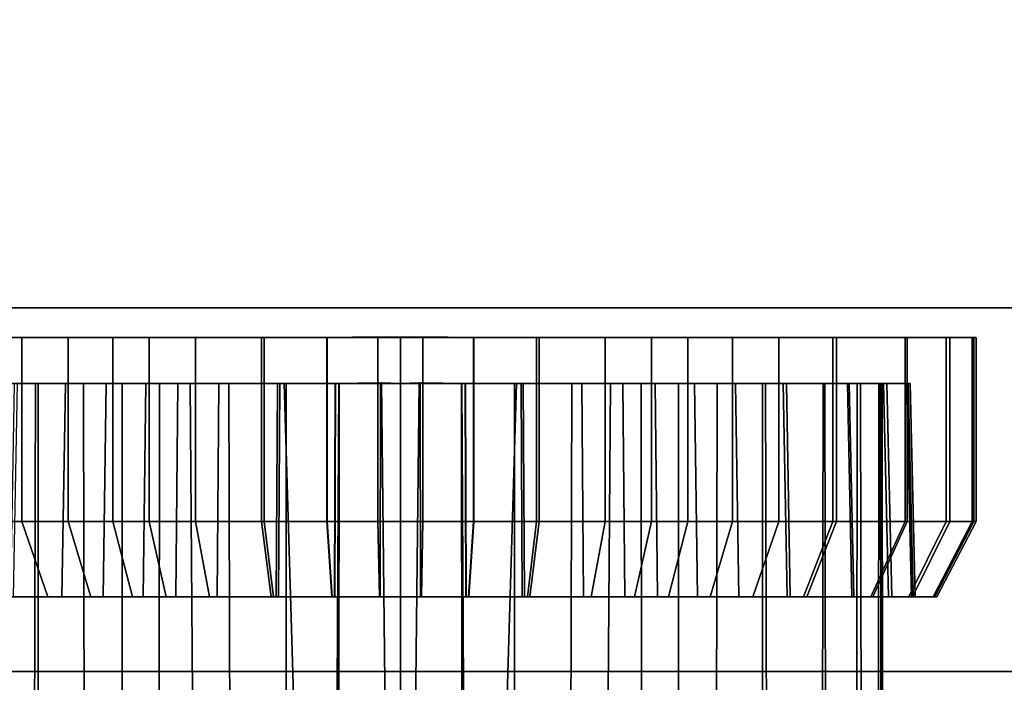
# Model space of a CAD drawing. Extents: x -17.9 to 18, y -14.2 to 13.3.
# Tile 4 of 61: x -13.6 to -11.5, y -13.3 to -11.9. Entities that reach past the tile are written whole.
import ezdxf

# ---------------------------------------------------------------- set-up
doc = ezdxf.new("R2010")
doc.units = 0
doc.layers.add('HDI8056C_KNOBS_-_1', color=252, linetype='CONTINUOUS')
doc.layers.add('RGM8058UC_-_BODY', color=252, linetype='CONTINUOUS')

msp = doc.modelspace()

# ---------------------------------------------------------------- linework, layer by layer
at = {"layer": 'HDI8056C_KNOBS_-_1'}
for points in [[(-13.9999, -12.6133, 3.171), (-14.0083, -12.6132, 2.9829), (-12.8012, -12.613, 2.9555)], [(-14.0083, -12.6132, 2.9829), (-14.0034, -12.6132, 2.8097), (-12.8012, -12.613, 2.9555)], [(-14.0034, -12.6132, 2.8097), (-13.9532, -12.6133, 2.5989), (-12.8012, -12.613, 2.9555)], [(-13.9453, -12.6133, 3.3611), (-13.9999, -12.6133, 3.171), (-12.8012, -12.613, 2.9555)], [(-13.9532, -12.6133, 2.5989), (-13.864, -12.6133, 2.3746), (-12.8012, -12.613, 2.9555)], [(-13.8597, -12.6133, 3.556), (-13.9453, -12.6133, 3.3611), (-12.8012, -12.613, 2.9555)], [(-13.864, -12.6133, 2.3746), (-13.708, -12.6132, 2.1496), (-12.8012, -12.613, 2.9555)], [(-13.7153, -12.6133, 3.7519), (-13.8597, -12.6133, 3.556), (-12.8012, -12.613, 2.9555)], [(-13.5945, -12.6133, 3.8665), (-13.7153, -12.6133, 3.7519), (-12.8012, -12.613, 2.9555)], [(-13.7153, -12.9995, 3.7519), (-13.7153, -12.6133, 3.7519), (-13.5945, -12.6133, 3.8665), (-13.5945, -12.9996, 3.8665)], [(-13.708, -12.6132, 2.1496), (-13.4978, -12.6132, 1.9664), (-12.8012, -12.613, 2.9555)], [(-13.4978, -12.9994, 1.9664), (-13.4978, -12.6132, 1.9664), (-13.708, -12.6132, 2.1496), (-13.708, -12.9995, 2.1496)], [(-13.4041, -12.6133, 4.0004), (-13.5945, -12.6133, 3.8665), (-12.8012, -12.613, 2.9555)], [(-13.5945, -12.9996, 3.8665), (-13.5945, -12.6133, 3.8665), (-13.4041, -12.6133, 4.0004), (-13.4041, -12.9996, 4.0004)], [(-13.4978, -12.6132, 1.9664), (-13.3278, -12.6132, 1.8619), (-12.8012, -12.613, 2.9555)], [(-13.3278, -12.9994, 1.8619), (-13.3278, -12.6132, 1.8619), (-13.4978, -12.6132, 1.9664), (-13.4978, -12.9994, 1.9664)], [(-13.2307, -12.6133, 4.0866), (-13.4041, -12.6133, 4.0004), (-12.8012, -12.613, 2.9555)], [(-13.4041, -12.9996, 4.0004), (-13.4041, -12.6133, 4.0004), (-13.2307, -12.6133, 4.0866), (-13.2307, -12.9996, 4.0866)], [(-13.3278, -12.6132, 1.8619), (-13.0921, -12.6132, 1.7857), (-12.8012, -12.613, 2.9555)], [(-13.0921, -12.9994, 1.7857), (-13.0921, -12.6132, 1.7857), (-13.3278, -12.6132, 1.8619), (-13.3278, -12.9994, 1.8619)], [(-13.0869, -12.6133, 4.1321), (-13.2307, -12.6133, 4.0866), (-12.8012, -12.613, 2.9555)], [(-13.2307, -12.9996, 4.0866), (-13.2307, -12.6133, 4.0866), (-13.0869, -12.6133, 4.1321), (-13.0869, -12.9996, 4.1321)], [(-13.0921, -12.6132, 1.7857), (-12.9552, -12.6132, 1.7514), (-12.8012, -12.613, 2.9555)], [(-12.9552, -12.9994, 1.7514), (-12.9552, -12.6132, 1.7514), (-13.0921, -12.6132, 1.7857), (-13.0921, -12.9994, 1.7857)], [(-12.9546, -12.6133, 4.1553), (-13.0869, -12.6133, 4.1321), (-12.8012, -12.613, 2.9555)], [(-13.0869, -12.9996, 4.1321), (-13.0869, -12.6133, 4.1321), (-12.9546, -12.6133, 4.1553), (-12.9546, -12.9996, 4.1553)], [(-12.9552, -12.6132, 1.7514), (-12.8012, -12.6132, 1.741), (-12.8012, -12.613, 2.9555)], [(-12.8012, -12.9994, 1.741), (-12.8012, -12.6132, 1.741), (-12.9552, -12.6132, 1.7514), (-12.9552, -12.9994, 1.7514)], [(-12.9546, -12.9996, 4.1553), (-12.9546, -12.6133, 4.1553), (-12.8484, -12.6123, 4.1679), (-12.8484, -12.9985, 4.1679)], [(-12.8484, -12.6123, 4.1679), (-12.9546, -12.6133, 4.1553), (-12.8012, -12.613, 2.9555)], [(-12.8484, -12.9985, 4.1679), (-12.8484, -12.6123, 4.1679), (-12.8012, -12.6133, 4.1698), (-12.8012, -12.9996, 4.1698)], [(-12.8012, -12.6133, 4.1698), (-12.8484, -12.6123, 4.1679), (-12.8012, -12.613, 2.9555)], [(-12.8012, -12.9996, 4.1698), (-12.8012, -12.6133, 4.1698), (-12.7539, -12.6123, 4.1679), (-12.7539, -12.9985, 4.1679)], [(-12.6477, -12.6133, 4.1553), (-12.7539, -12.6123, 4.1679), (-12.8012, -12.613, 2.9555)], [(-12.7539, -12.6123, 4.1679), (-12.8012, -12.6133, 4.1698), (-12.8012, -12.613, 2.9555)], [(-12.8012, -12.6132, 1.741), (-12.6471, -12.6132, 1.7514), (-12.8012, -12.613, 2.9555)], [(-12.6471, -12.6132, 1.7514), (-12.5102, -12.6132, 1.7857), (-12.8012, -12.613, 2.9555)], [(-12.5102, -12.6132, 1.7857), (-12.2745, -12.6132, 1.8619), (-12.8012, -12.613, 2.9555)], [(-12.2745, -12.6132, 1.8619), (-12.1045, -12.6132, 1.9664), (-12.8012, -12.613, 2.9555)], [(-12.1045, -12.6132, 1.9664), (-11.8943, -12.6132, 2.1496), (-12.8012, -12.613, 2.9555)], [(-11.8943, -12.6132, 2.1496), (-11.7383, -12.6133, 2.3746), (-12.8012, -12.613, 2.9555)], [(-11.7383, -12.6133, 2.3746), (-11.6491, -12.6133, 2.5989), (-12.8012, -12.613, 2.9555)], [(-11.6491, -12.6133, 2.5989), (-11.5989, -12.6132, 2.8097), (-12.8012, -12.613, 2.9555)], [(-11.5989, -12.6132, 2.8097), (-11.594, -12.6132, 2.9829), (-12.8012, -12.613, 2.9555)], [(-11.594, -12.6132, 2.9829), (-11.6024, -12.6133, 3.171), (-12.8012, -12.613, 2.9555)], [(-11.6024, -12.6133, 3.171), (-11.657, -12.6133, 3.3611), (-12.8012, -12.613, 2.9555)], [(-11.657, -12.6133, 3.3611), (-11.7426, -12.6133, 3.556), (-12.8012, -12.613, 2.9555)], [(-11.7426, -12.6133, 3.556), (-11.887, -12.6133, 3.7519), (-12.8012, -12.613, 2.9555)], [(-11.887, -12.6133, 3.7519), (-12.0078, -12.6133, 3.8665), (-12.8012, -12.613, 2.9555)], [(-12.0078, -12.6133, 3.8665), (-12.1982, -12.6133, 4.0004), (-12.8012, -12.613, 2.9555)], [(-12.1982, -12.6133, 4.0004), (-12.3716, -12.6133, 4.0866), (-12.8012, -12.613, 2.9555)], [(-12.3716, -12.6133, 4.0866), (-12.5155, -12.6133, 4.1321), (-12.8012, -12.613, 2.9555)], [(-12.5155, -12.6133, 4.1321), (-12.6477, -12.6133, 4.1553), (-12.8012, -12.613, 2.9555)], [(-12.6471, -12.9994, 1.7514), (-12.6471, -12.6132, 1.7514), (-12.8012, -12.6132, 1.741), (-12.8012, -12.9994, 1.741)], [(-12.7539, -12.9985, 4.1679), (-12.7539, -12.6123, 4.1679), (-12.6477, -12.6133, 4.1553), (-12.6477, -12.9996, 4.1553)], [(-12.6477, -12.9996, 4.1553), (-12.6477, -12.6133, 4.1553), (-12.5155, -12.6133, 4.1321), (-12.5155, -12.9996, 4.1321)], [(-12.5102, -12.9994, 1.7857), (-12.5102, -12.6132, 1.7857), (-12.6471, -12.6132, 1.7514), (-12.6471, -12.9994, 1.7514)], [(-12.5155, -12.9996, 4.1321), (-12.5155, -12.6133, 4.1321), (-12.3716, -12.6133, 4.0866), (-12.3716, -12.9996, 4.0866)], [(-12.2745, -12.9994, 1.8619), (-12.2745, -12.6132, 1.8619), (-12.5102, -12.6132, 1.7857), (-12.5102, -12.9994, 1.7857)], [(-12.3716, -12.9996, 4.0866), (-12.3716, -12.6133, 4.0866), (-12.1982, -12.6133, 4.0004), (-12.1982, -12.9996, 4.0004)], [(-12.1045, -12.9994, 1.9664), (-12.1045, -12.6132, 1.9664), (-12.2745, -12.6132, 1.8619), (-12.2745, -12.9994, 1.8619)], [(-12.1982, -12.9996, 4.0004), (-12.1982, -12.6133, 4.0004), (-12.0078, -12.6133, 3.8665), (-12.0078, -12.9996, 3.8665)], [(-11.8943, -12.9995, 2.1496), (-11.8943, -12.6132, 2.1496), (-12.1045, -12.6132, 1.9664), (-12.1045, -12.9994, 1.9664)], [(-12.0078, -12.9996, 3.8665), (-12.0078, -12.6133, 3.8665), (-11.887, -12.6133, 3.7519), (-11.887, -12.9995, 3.7519)], [(-11.7383, -12.9996, 2.3746), (-11.7383, -12.6133, 2.3746), (-11.8943, -12.6132, 2.1496), (-11.8943, -12.9995, 2.1496)], [(-11.887, -12.9995, 3.7519), (-11.887, -12.6133, 3.7519), (-11.7426, -12.6133, 3.556), (-11.7426, -12.9995, 3.556)], [(-11.7426, -12.9995, 3.556), (-11.7426, -12.6133, 3.556), (-11.657, -12.6133, 3.3611), (-11.657, -12.9995, 3.3611)], [(-11.6491, -12.9995, 2.5989), (-11.6491, -12.6133, 2.5989), (-11.7383, -12.6133, 2.3746), (-11.7383, -12.9996, 2.3746)], [(-11.657, -12.9995, 3.3611), (-11.657, -12.6133, 3.3611), (-11.6024, -12.6133, 3.171), (-11.6024, -12.9995, 3.171)], [(-11.5989, -12.9995, 2.8097), (-11.5989, -12.6132, 2.8097), (-11.6491, -12.6133, 2.5989), (-11.6491, -12.9995, 2.5989)], [(-11.6024, -12.9995, 3.171), (-11.6024, -12.6133, 3.171), (-11.594, -12.6132, 2.9829), (-11.594, -12.9995, 2.9829)], [(-11.594, -12.9995, 2.9829), (-11.594, -12.6132, 2.9829), (-11.5989, -12.6132, 2.8097), (-11.5989, -12.9995, 2.8097)], [(-13.5603, -12.7097, 2.2808), (-13.6041, -12.7097, 2.2419), (-13.7423, -12.7098, 2.4411), (-13.6909, -12.7098, 2.4692)], [(-13.6874, -12.7097, 3.4582), (-13.7385, -12.7097, 3.4872), (-13.6106, -12.7097, 3.6606), (-13.5664, -12.7097, 3.6222)], [(-13.5604, -13.4528, 2.2861), (-13.5603, -12.7097, 2.2808), (-13.6909, -12.7098, 2.4692), (-13.6925, -13.4528, 2.4685)], [(-13.6865, -13.4528, 3.4576), (-13.6874, -12.7097, 3.4582), (-13.5664, -12.7097, 3.6222), (-13.5685, -13.4528, 3.6193)], [(-13.6106, -12.7097, 3.6606), (-13.6187, -13.1576, 3.6677), (-13.5106, -13.1576, 3.7702), (-13.5036, -12.7097, 3.7622)], [(-13.418, -12.7096, 2.0796), (-13.4241, -13.1575, 2.0709), (-13.6121, -13.1575, 2.2348), (-13.6041, -12.7097, 2.2419)], [(-13.5664, -12.7097, 3.6222), (-13.6106, -12.7097, 3.6606), (-13.5036, -12.7097, 3.7622), (-13.4653, -12.7097, 3.7181)], [(-13.3843, -12.7096, 2.1274), (-13.418, -12.7096, 2.0796), (-13.6041, -12.7097, 2.2419), (-13.5603, -12.7097, 2.2808)], [(-13.4653, -12.7097, 3.7181), (-13.4642, -13.4528, 3.7192), (-13.5685, -13.4528, 3.6193), (-13.5664, -12.7097, 3.6222)], [(-13.3843, -13.4528, 2.1285), (-13.3843, -12.7096, 2.1274), (-13.5603, -12.7097, 2.2808), (-13.5604, -13.4528, 2.2861)], [(-13.5036, -12.7097, 3.7622), (-13.5106, -13.1576, 3.7702), (-13.3404, -13.1576, 3.89), (-13.3351, -12.7097, 3.8807)], [(-13.4653, -12.7097, 3.7181), (-13.5036, -12.7097, 3.7622), (-13.3351, -12.7097, 3.8807), (-13.306, -12.7097, 3.8303)], [(-13.306, -12.7097, 3.8303), (-13.3069, -13.4528, 3.8317), (-13.4642, -13.4528, 3.7192), (-13.4653, -12.7097, 3.7181)], [(-13.2675, -12.7096, 1.9871), (-13.2721, -13.1575, 1.9775), (-13.4241, -13.1575, 2.0709), (-13.418, -12.7096, 2.0796)], [(-13.2421, -12.7096, 2.04), (-13.2675, -12.7096, 1.9871), (-13.418, -12.7096, 2.0796), (-13.3843, -12.7096, 2.1274)], [(-13.2362, -13.4528, 2.0392), (-13.2421, -12.7096, 2.04), (-13.3843, -12.7096, 2.1274), (-13.3843, -13.4528, 2.1285)], [(-13.3351, -12.7097, 3.8807), (-13.3404, -13.1576, 3.89), (-13.1853, -13.1576, 3.967), (-13.1815, -12.7097, 3.957)], [(-13.306, -12.7097, 3.8303), (-13.3351, -12.7097, 3.8807), (-13.1815, -12.7097, 3.957), (-13.1608, -12.7097, 3.9024)], [(-13.1608, -12.7097, 3.9024), (-13.1588, -13.4528, 3.9046), (-13.3069, -13.4528, 3.8317), (-13.306, -12.7097, 3.8303)], [(-13.0588, -12.7096, 1.9196), (-13.0613, -13.1575, 1.9093), (-13.2721, -13.1575, 1.9775), (-13.2675, -12.7096, 1.9871)], [(-13.0447, -12.7096, 1.9761), (-13.0588, -12.7096, 1.9196), (-13.2675, -12.7096, 1.9871), (-13.2421, -12.7096, 2.04)], [(-13.0226, -13.458, 1.9742), (-13.0447, -12.7096, 1.9761), (-13.2421, -12.7096, 2.04), (-13.2362, -13.4528, 2.0392)], [(-13.1815, -12.7097, 3.957), (-13.1853, -13.1576, 3.967), (-13.0567, -13.1576, 4.0077), (-13.0541, -12.7098, 3.9974)], [(-13.1608, -12.7097, 3.9024), (-13.1815, -12.7097, 3.957), (-13.0541, -12.7098, 3.9974), (-13.0403, -12.7098, 3.9405)], [(-13.0403, -12.7098, 3.9405), (-13.0403, -13.4546, 3.9419), (-13.1588, -13.4528, 3.9046), (-13.1608, -12.7097, 3.9024)], [(-12.9376, -12.7096, 1.8892), (-12.9389, -13.1575, 1.8786), (-13.0613, -13.1575, 1.9093), (-13.0588, -12.7096, 1.9196)], [(-12.9301, -12.7096, 1.9474), (-12.9376, -12.7096, 1.8892), (-13.0588, -12.7096, 1.9196), (-13.0447, -12.7096, 1.9761)], [(-13.0541, -12.7098, 3.9974), (-13.0567, -13.1576, 4.0077), (-12.9384, -13.1576, 4.0285), (-12.937, -12.7098, 4.0179)], [(-13.0403, -12.7098, 3.9405), (-13.0541, -12.7098, 3.9974), (-12.937, -12.7098, 4.0179), (-12.9296, -12.7098, 3.9599)], [(-12.9343, -13.4776, 1.9499), (-12.9301, -12.7096, 1.9474), (-13.0447, -12.7096, 1.9761), (-13.0226, -13.458, 1.9742)], [(-12.9303, -13.4596, 3.961), (-13.0403, -13.4546, 3.9419), (-13.0403, -12.7098, 3.9405), (-12.9296, -12.7098, 3.9599)], [(-12.8012, -12.7096, 1.8801), (-12.8012, -13.1575, 1.8694), (-12.9389, -13.1575, 1.8786), (-12.9376, -12.7096, 1.8892)], [(-12.937, -12.7098, 4.0179), (-12.9384, -13.1576, 4.0285), (-12.8434, -13.1566, 4.0397), (-12.843, -12.7087, 4.029)], [(-12.8012, -12.7096, 1.9387), (-12.8012, -12.7096, 1.8801), (-12.9376, -12.7096, 1.8892), (-12.9301, -12.7096, 1.9474)], [(-12.9296, -12.7098, 3.9599), (-12.937, -12.7098, 4.0179), (-12.843, -12.7087, 4.029), (-12.8407, -12.7087, 3.9705)], [(-12.9301, -12.7096, 1.9474), (-12.9343, -13.4776, 1.9499), (-12.8012, -13.474, 1.9392), (-12.8012, -12.7096, 1.9387)], [(-12.8407, -12.7087, 3.9705), (-12.8323, -13.4622, 3.9713), (-12.9303, -13.4596, 3.961), (-12.9296, -12.7098, 3.9599)], [(-12.843, -12.7087, 4.029), (-12.8434, -13.1566, 4.0397), (-12.8012, -13.1576, 4.0414), (-12.8012, -12.7098, 4.0307)], [(-12.8407, -12.7087, 3.9705), (-12.843, -12.7087, 4.029), (-12.8012, -12.7098, 4.0307), (-12.8012, -12.7098, 3.972)], [(-12.8012, -13.4623, 3.9717), (-12.8323, -13.4622, 3.9713), (-12.8407, -12.7087, 3.9705), (-12.8012, -12.7098, 3.972)], [(-12.8012, -13.4623, 3.9717), (-12.8012, -12.7098, 3.972), (-12.7616, -12.7087, 3.9705), (-12.77, -13.4622, 3.9713)], [(-12.8012, -12.7098, 3.972), (-12.8012, -12.7098, 4.0307), (-12.7593, -12.7087, 4.029), (-12.7616, -12.7087, 3.9705)], [(-12.8012, -12.7098, 4.0307), (-12.8012, -13.1576, 4.0414), (-12.7589, -13.1566, 4.0397), (-12.7593, -12.7087, 4.029)], [(-12.6722, -12.7096, 1.9474), (-12.8012, -12.7096, 1.9387), (-12.8012, -13.474, 1.9392), (-12.668, -13.4776, 1.9499)], [(-12.6722, -12.7096, 1.9474), (-12.6648, -12.7096, 1.8892), (-12.8012, -12.7096, 1.8801), (-12.8012, -12.7096, 1.9387)], [(-12.6648, -12.7096, 1.8892), (-12.6634, -13.1575, 1.8786), (-12.8012, -13.1575, 1.8694), (-12.8012, -12.7096, 1.8801)], [(-12.7616, -12.7087, 3.9705), (-12.6727, -12.7098, 3.9599), (-12.672, -13.4596, 3.961), (-12.77, -13.4622, 3.9713)], [(-12.7616, -12.7087, 3.9705), (-12.7593, -12.7087, 4.029), (-12.6653, -12.7098, 4.0179), (-12.6727, -12.7098, 3.9599)], [(-12.7593, -12.7087, 4.029), (-12.7589, -13.1566, 4.0397), (-12.6639, -13.1576, 4.0285), (-12.6653, -12.7098, 4.0179)], [(-12.672, -13.4596, 3.961), (-12.6727, -12.7098, 3.9599), (-12.562, -12.7098, 3.9405), (-12.562, -13.4546, 3.9419)], [(-12.6727, -12.7098, 3.9599), (-12.6653, -12.7098, 4.0179), (-12.5482, -12.7098, 3.9974), (-12.562, -12.7098, 3.9405)], [(-12.668, -13.4776, 1.9499), (-12.5797, -13.458, 1.9742), (-12.5576, -12.7096, 1.9761), (-12.6722, -12.7096, 1.9474)], [(-12.5576, -12.7096, 1.9761), (-12.5436, -12.7096, 1.9196), (-12.6648, -12.7096, 1.8892), (-12.6722, -12.7096, 1.9474)], [(-12.6653, -12.7098, 4.0179), (-12.6639, -13.1576, 4.0285), (-12.5457, -13.1576, 4.0077), (-12.5482, -12.7098, 3.9974)], [(-12.5436, -12.7096, 1.9196), (-12.541, -13.1575, 1.9093), (-12.6634, -13.1575, 1.8786), (-12.6648, -12.7096, 1.8892)], [(-12.5797, -13.458, 1.9742), (-12.3661, -13.4528, 2.0392), (-12.3603, -12.7096, 2.04), (-12.5576, -12.7096, 1.9761)], [(-12.562, -12.7098, 3.9405), (-12.4415, -12.7097, 3.9024), (-12.4435, -13.4528, 3.9046), (-12.562, -13.4546, 3.9419)], [(-12.562, -12.7098, 3.9405), (-12.5482, -12.7098, 3.9974), (-12.4208, -12.7097, 3.957), (-12.4415, -12.7097, 3.9024)], [(-12.3603, -12.7096, 2.04), (-12.3348, -12.7096, 1.9871), (-12.5436, -12.7096, 1.9196), (-12.5576, -12.7096, 1.9761)], [(-12.5482, -12.7098, 3.9974), (-12.5457, -13.1576, 4.0077), (-12.417, -13.1576, 3.967), (-12.4208, -12.7097, 3.957)], [(-12.3348, -12.7096, 1.9871), (-12.3302, -13.1575, 1.9775), (-12.541, -13.1575, 1.9093), (-12.5436, -12.7096, 1.9196)], [(-12.4415, -12.7097, 3.9024), (-12.2964, -12.7097, 3.8303), (-12.2954, -13.4528, 3.8317), (-12.4435, -13.4528, 3.9046)], [(-12.4415, -12.7097, 3.9024), (-12.4208, -12.7097, 3.957), (-12.2672, -12.7097, 3.8807), (-12.2964, -12.7097, 3.8303)], [(-12.4208, -12.7097, 3.957), (-12.417, -13.1576, 3.967), (-12.2619, -13.1576, 3.89), (-12.2672, -12.7097, 3.8807)], [(-12.3661, -13.4528, 2.0392), (-12.2181, -13.4528, 2.1285), (-12.218, -12.7096, 2.1274), (-12.3603, -12.7096, 2.04)], [(-12.218, -12.7096, 2.1274), (-12.1843, -12.7096, 2.0796), (-12.3348, -12.7096, 1.9871), (-12.3603, -12.7096, 2.04)], [(-12.1843, -12.7096, 2.0796), (-12.1782, -13.1575, 2.0709), (-12.3302, -13.1575, 1.9775), (-12.3348, -12.7096, 1.9871)], [(-12.2964, -12.7097, 3.8303), (-12.137, -12.7097, 3.7181), (-12.1381, -13.4528, 3.7192), (-12.2954, -13.4528, 3.8317)], [(-12.2964, -12.7097, 3.8303), (-12.2672, -12.7097, 3.8807), (-12.0987, -12.7097, 3.7622), (-12.137, -12.7097, 3.7181)], [(-12.2672, -12.7097, 3.8807), (-12.2619, -13.1576, 3.89), (-12.0917, -13.1576, 3.7702), (-12.0987, -12.7097, 3.7622)], [(-12.2181, -13.4528, 2.1285), (-12.0419, -13.4528, 2.2861), (-12.042, -12.7097, 2.2808), (-12.218, -12.7096, 2.1274)], [(-12.042, -12.7097, 2.2808), (-11.9982, -12.7097, 2.2419), (-12.1843, -12.7096, 2.0796), (-12.218, -12.7096, 2.1274)], [(-11.9982, -12.7097, 2.2419), (-11.9902, -13.1575, 2.2348), (-12.1782, -13.1575, 2.0709), (-12.1843, -12.7096, 2.0796)], [(-12.137, -12.7097, 3.7181), (-12.0359, -12.7097, 3.6222), (-12.0338, -13.4528, 3.6193), (-12.1381, -13.4528, 3.7192)], [(-12.137, -12.7097, 3.7181), (-12.0987, -12.7097, 3.7622), (-11.9917, -12.7097, 3.6606), (-12.0359, -12.7097, 3.6222)], [(-12.0987, -12.7097, 3.7622), (-12.0917, -13.1576, 3.7702), (-11.9837, -13.1576, 3.6677), (-11.9917, -12.7097, 3.6606)], [(-12.0419, -13.4528, 2.2861), (-11.9098, -13.4528, 2.4685), (-11.9114, -12.7098, 2.4692), (-12.042, -12.7097, 2.2808)], [(-11.9114, -12.7098, 2.4692), (-11.8601, -12.7098, 2.4411), (-11.9982, -12.7097, 2.2419), (-12.042, -12.7097, 2.2808)], [(-11.9158, -13.4528, 3.4576), (-12.0338, -13.4528, 3.6193), (-12.0359, -12.7097, 3.6222), (-11.9149, -12.7097, 3.4582)], [(-12.0359, -12.7097, 3.6222), (-11.9917, -12.7097, 3.6606), (-11.8638, -12.7097, 3.4872), (-11.9149, -12.7097, 3.4582)], [(-11.8601, -12.7098, 2.4411), (-11.8507, -13.1576, 2.436), (-11.9902, -13.1575, 2.2348), (-11.9982, -12.7097, 2.2419)], [(-11.9917, -12.7097, 3.6606), (-11.9837, -13.1576, 3.6677), (-11.8545, -13.1576, 3.4925), (-11.8638, -12.7097, 3.4872)], [(-11.8442, -13.4528, 3.2957), (-11.9158, -13.4528, 3.4576), (-11.9149, -12.7097, 3.4582), (-11.8433, -12.7097, 3.295)], [(-11.9149, -12.7097, 3.4582), (-11.8638, -12.7097, 3.4872), (-11.788, -12.7097, 3.3146), (-11.8433, -12.7097, 3.295)], [(-11.9098, -13.4528, 2.4685), (-11.835, -13.4528, 2.6575), (-11.8367, -12.7097, 2.6569), (-11.9114, -12.7098, 2.4692)], [(-11.8367, -12.7097, 2.6569), (-11.781, -12.7097, 2.6397), (-11.8601, -12.7098, 2.4411), (-11.9114, -12.7098, 2.4692)], [(-11.8638, -12.7097, 3.4872), (-11.8545, -13.1576, 3.4925), (-11.7779, -13.1576, 3.3182), (-11.788, -12.7097, 3.3146)], [(-11.781, -12.7097, 2.6397), (-11.7709, -13.1576, 2.6365), (-11.8507, -13.1576, 2.436), (-11.8601, -12.7098, 2.4411)], [(-11.7986, -13.4528, 3.138), (-11.8442, -13.4528, 3.2957), (-11.8433, -12.7097, 3.295), (-11.7976, -12.7097, 3.1359)], [(-11.8433, -12.7097, 3.295), (-11.788, -12.7097, 3.3146), (-11.7397, -12.7097, 3.1463), (-11.7976, -12.7097, 3.1359)], [(-11.7946, -12.7097, 2.8334), (-11.8367, -12.7097, 2.6569), (-11.835, -13.4528, 2.6575), (-11.7937, -13.4528, 2.8343)], [(-11.7946, -12.7097, 2.8334), (-11.7366, -12.7097, 2.8264), (-11.781, -12.7097, 2.6397), (-11.8367, -12.7097, 2.6569)], [(-11.7901, -13.4528, 2.9797), (-11.7986, -13.4528, 3.138), (-11.7976, -12.7097, 3.1359), (-11.7906, -12.7097, 2.9784)], [(-11.7976, -12.7097, 3.1359), (-11.7397, -12.7097, 3.1463), (-11.7323, -12.7097, 2.9798), (-11.7906, -12.7097, 2.9784)], [(-11.7937, -13.4528, 2.8343), (-11.7901, -13.4528, 2.9797), (-11.7906, -12.7097, 2.9784), (-11.7946, -12.7097, 2.8334)], [(-11.7906, -12.7097, 2.9784), (-11.7323, -12.7097, 2.9798), (-11.7366, -12.7097, 2.8264), (-11.7946, -12.7097, 2.8334)], [(-11.788, -12.7097, 3.3146), (-11.7779, -13.1576, 3.3182), (-11.7291, -13.1576, 3.1482), (-11.7397, -12.7097, 3.1463)], [(-11.7366, -12.7097, 2.8264), (-11.726, -13.1576, 2.8251), (-11.7709, -13.1576, 2.6365), (-11.781, -12.7097, 2.6397)], [(-11.7397, -12.7097, 3.1463), (-11.7291, -13.1576, 3.1482), (-11.7216, -13.1576, 2.98), (-11.7323, -12.7097, 2.9798)], [(-11.7323, -12.7097, 2.9798), (-11.7216, -13.1576, 2.98), (-11.726, -13.1576, 2.8251), (-11.7366, -12.7097, 2.8264)], [(-13.6531, -13.1576, 3.6977), (-13.7153, -12.9995, 3.7519), (-13.5945, -12.9996, 3.8665), (-13.5406, -13.1576, 3.8045)], [(-13.4504, -13.1575, 2.0336), (-13.4978, -12.9994, 1.9664), (-13.708, -12.9995, 2.1496), (-13.6463, -13.1575, 2.2044)], [(-13.5406, -13.1576, 3.8045), (-13.5945, -12.9996, 3.8665), (-13.4041, -12.9996, 4.0004), (-13.3631, -13.1576, 3.9294)], [(-13.292, -13.1575, 1.9363), (-13.3278, -12.9994, 1.8619), (-13.4978, -12.9994, 1.9664), (-13.4504, -13.1575, 2.0336)], [(-13.3631, -13.1576, 3.9294), (-13.4041, -12.9996, 4.0004), (-13.2307, -12.9996, 4.0866), (-13.2015, -13.1576, 4.0096)], [(-13.0723, -13.1575, 1.8652), (-13.0921, -12.9994, 1.7857), (-13.3278, -12.9994, 1.8619), (-13.292, -13.1575, 1.9363)], [(-13.2015, -13.1576, 4.0096), (-13.2307, -12.9996, 4.0866), (-13.0869, -12.9996, 4.1321), (-13.0674, -13.1576, 4.0521)], [(-12.9447, -13.1575, 1.8332), (-12.9552, -12.9994, 1.7514), (-13.0921, -12.9994, 1.7857), (-13.0723, -13.1575, 1.8652)], [(-13.0674, -13.1576, 4.0521), (-13.0869, -12.9996, 4.1321), (-12.9546, -12.9996, 4.1553), (-12.9442, -13.1576, 4.0737)], [(-12.8012, -13.1575, 1.8236), (-12.8012, -12.9994, 1.741), (-12.9552, -12.9994, 1.7514), (-12.9447, -13.1575, 1.8332)], [(-12.9442, -13.1576, 4.0737), (-12.9546, -12.9996, 4.1553), (-12.8484, -12.9985, 4.1679), (-12.8452, -13.1566, 4.0855)], [(-12.8452, -13.1566, 4.0855), (-12.8484, -12.9985, 4.1679), (-12.8012, -12.9996, 4.1698), (-12.8012, -13.1576, 4.0872)], [(-12.8012, -13.1576, 4.0872), (-12.8012, -12.9996, 4.1698), (-12.7539, -12.9985, 4.1679), (-12.7571, -13.1566, 4.0855)], [(-12.6576, -13.1575, 1.8332), (-12.6471, -12.9994, 1.7514), (-12.8012, -12.9994, 1.741), (-12.8012, -13.1575, 1.8236)], [(-12.7571, -13.1566, 4.0855), (-12.7539, -12.9985, 4.1679), (-12.6477, -12.9996, 4.1553), (-12.6581, -13.1576, 4.0737)], [(-12.6581, -13.1576, 4.0737), (-12.6477, -12.9996, 4.1553), (-12.5155, -12.9996, 4.1321), (-12.5349, -13.1576, 4.0521)], [(-12.53, -13.1575, 1.8652), (-12.5102, -12.9994, 1.7857), (-12.6471, -12.9994, 1.7514), (-12.6576, -13.1575, 1.8332)], [(-12.5349, -13.1576, 4.0521), (-12.5155, -12.9996, 4.1321), (-12.3716, -12.9996, 4.0866), (-12.4008, -13.1576, 4.0096)], [(-12.3103, -13.1575, 1.9363), (-12.2745, -12.9994, 1.8619), (-12.5102, -12.9994, 1.7857), (-12.53, -13.1575, 1.8652)], [(-12.4008, -13.1576, 4.0096), (-12.3716, -12.9996, 4.0866), (-12.1982, -12.9996, 4.0004), (-12.2392, -13.1576, 3.9294)], [(-12.1519, -13.1575, 2.0336), (-12.1045, -12.9994, 1.9664), (-12.2745, -12.9994, 1.8619), (-12.3103, -13.1575, 1.9363)], [(-12.2392, -13.1576, 3.9294), (-12.1982, -12.9996, 4.0004), (-12.0078, -12.9996, 3.8665), (-12.0618, -13.1576, 3.8045)], [(-11.956, -13.1575, 2.2044), (-11.8943, -12.9995, 2.1496), (-12.1045, -12.9994, 1.9664), (-12.1519, -13.1575, 2.0336)], [(-12.0618, -13.1576, 3.8045), (-12.0078, -12.9996, 3.8665), (-11.887, -12.9995, 3.7519), (-11.9492, -13.1576, 3.6977)], [(-11.8106, -13.1576, 2.4141), (-11.7383, -12.9996, 2.3746), (-11.8943, -12.9995, 2.1496), (-11.956, -13.1575, 2.2044)], [(-11.9492, -13.1576, 3.6977), (-11.887, -12.9995, 3.7519), (-11.7426, -12.9995, 3.556), (-11.8146, -13.1576, 3.5152)], [(-11.8146, -13.1576, 3.5152), (-11.7426, -12.9995, 3.556), (-11.657, -12.9995, 3.3611), (-11.7348, -13.1576, 3.3335)], [(-11.7274, -13.1576, 2.6231), (-11.6491, -12.9995, 2.5989), (-11.7383, -12.9996, 2.3746), (-11.8106, -13.1576, 2.4141)], [(-11.7348, -13.1576, 3.3335), (-11.657, -12.9995, 3.3611), (-11.6024, -12.9995, 3.171), (-11.6839, -13.1576, 3.1564)], [(-11.6806, -13.1576, 2.8196), (-11.5989, -12.9995, 2.8097), (-11.6491, -12.9995, 2.5989), (-11.7274, -13.1576, 2.6231)], [(-11.6839, -13.1576, 3.1564), (-11.6024, -12.9995, 3.171), (-11.594, -12.9995, 2.9829), (-11.6761, -13.1576, 2.9811)], [(-11.6761, -13.1576, 2.9811), (-11.594, -12.9995, 2.9829), (-11.5989, -12.9995, 2.8097), (-11.6806, -13.1576, 2.8196)], [(-13.6187, -13.1576, 3.6677), (-13.6531, -13.1576, 3.6977), (-13.5406, -13.1576, 3.8045), (-13.5106, -13.1576, 3.7702)], [(-13.4241, -13.1575, 2.0709), (-13.4504, -13.1575, 2.0336), (-13.6463, -13.1575, 2.2044), (-13.6121, -13.1575, 2.2348)], [(-13.5106, -13.1576, 3.7702), (-13.5406, -13.1576, 3.8045), (-13.3631, -13.1576, 3.9294), (-13.3404, -13.1576, 3.89)], [(-13.2721, -13.1575, 1.9775), (-13.292, -13.1575, 1.9363), (-13.4504, -13.1575, 2.0336), (-13.4241, -13.1575, 2.0709)], [(-13.3404, -13.1576, 3.89), (-13.3631, -13.1576, 3.9294), (-13.2015, -13.1576, 4.0096), (-13.1853, -13.1576, 3.967)], [(-13.0613, -13.1575, 1.9093), (-13.0723, -13.1575, 1.8652), (-13.292, -13.1575, 1.9363), (-13.2721, -13.1575, 1.9775)], [(-13.1853, -13.1576, 3.967), (-13.2015, -13.1576, 4.0096), (-13.0674, -13.1576, 4.0521), (-13.0567, -13.1576, 4.0077)], [(-12.9389, -13.1575, 1.8786), (-12.9447, -13.1575, 1.8332), (-13.0723, -13.1575, 1.8652), (-13.0613, -13.1575, 1.9093)], [(-13.0567, -13.1576, 4.0077), (-13.0674, -13.1576, 4.0521), (-12.9442, -13.1576, 4.0737), (-12.9384, -13.1576, 4.0285)], [(-12.8012, -13.1575, 1.8694), (-12.8012, -13.1575, 1.8236), (-12.9447, -13.1575, 1.8332), (-12.9389, -13.1575, 1.8786)], [(-12.9384, -13.1576, 4.0285), (-12.9442, -13.1576, 4.0737), (-12.8452, -13.1566, 4.0855), (-12.8434, -13.1566, 4.0397)], [(-12.8434, -13.1566, 4.0397), (-12.8452, -13.1566, 4.0855), (-12.8012, -13.1576, 4.0872), (-12.8012, -13.1576, 4.0414)], [(-12.8012, -13.1576, 4.0414), (-12.8012, -13.1576, 4.0872), (-12.7571, -13.1566, 4.0855), (-12.7589, -13.1566, 4.0397)], [(-12.6634, -13.1575, 1.8786), (-12.6576, -13.1575, 1.8332), (-12.8012, -13.1575, 1.8236), (-12.8012, -13.1575, 1.8694)], [(-12.7589, -13.1566, 4.0397), (-12.7571, -13.1566, 4.0855), (-12.6581, -13.1576, 4.0737), (-12.6639, -13.1576, 4.0285)], [(-12.6639, -13.1576, 4.0285), (-12.6581, -13.1576, 4.0737), (-12.5349, -13.1576, 4.0521), (-12.5457, -13.1576, 4.0077)], [(-12.541, -13.1575, 1.9093), (-12.53, -13.1575, 1.8652), (-12.6576, -13.1575, 1.8332), (-12.6634, -13.1575, 1.8786)], [(-12.5457, -13.1576, 4.0077), (-12.5349, -13.1576, 4.0521), (-12.4008, -13.1576, 4.0096), (-12.417, -13.1576, 3.967)], [(-12.3302, -13.1575, 1.9775), (-12.3103, -13.1575, 1.9363), (-12.53, -13.1575, 1.8652), (-12.541, -13.1575, 1.9093)], [(-12.417, -13.1576, 3.967), (-12.4008, -13.1576, 4.0096), (-12.2392, -13.1576, 3.9294), (-12.2619, -13.1576, 3.89)], [(-12.1782, -13.1575, 2.0709), (-12.1519, -13.1575, 2.0336), (-12.3103, -13.1575, 1.9363), (-12.3302, -13.1575, 1.9775)], [(-12.2619, -13.1576, 3.89), (-12.2392, -13.1576, 3.9294), (-12.0618, -13.1576, 3.8045), (-12.0917, -13.1576, 3.7702)], [(-11.9902, -13.1575, 2.2348), (-11.956, -13.1575, 2.2044), (-12.1519, -13.1575, 2.0336), (-12.1782, -13.1575, 2.0709)], [(-12.0917, -13.1576, 3.7702), (-12.0618, -13.1576, 3.8045), (-11.9492, -13.1576, 3.6977), (-11.9837, -13.1576, 3.6677)], [(-11.8507, -13.1576, 2.436), (-11.8106, -13.1576, 2.4141), (-11.956, -13.1575, 2.2044), (-11.9902, -13.1575, 2.2348)], [(-11.9837, -13.1576, 3.6677), (-11.9492, -13.1576, 3.6977), (-11.8146, -13.1576, 3.5152), (-11.8545, -13.1576, 3.4925)], [(-11.8545, -13.1576, 3.4925), (-11.8146, -13.1576, 3.5152), (-11.7348, -13.1576, 3.3335), (-11.7779, -13.1576, 3.3182)], [(-11.7709, -13.1576, 2.6365), (-11.7274, -13.1576, 2.6231), (-11.8106, -13.1576, 2.4141), (-11.8507, -13.1576, 2.436)], [(-11.7779, -13.1576, 3.3182), (-11.7348, -13.1576, 3.3335), (-11.6839, -13.1576, 3.1564), (-11.7291, -13.1576, 3.1482)], [(-11.726, -13.1576, 2.8251), (-11.6806, -13.1576, 2.8196), (-11.7274, -13.1576, 2.6231), (-11.7709, -13.1576, 2.6365)], [(-11.7291, -13.1576, 3.1482), (-11.6839, -13.1576, 3.1564), (-11.6761, -13.1576, 2.9811), (-11.7216, -13.1576, 2.98)], [(-11.7216, -13.1576, 2.98), (-11.6761, -13.1576, 2.9811), (-11.6806, -13.1576, 2.8196), (-11.726, -13.1576, 2.8251)]]:
    msp.add_3dface(points, dxfattribs=at)
at = {"layer": 'RGM8058UC_-_BODY'}
for points in [[(-17.0517, -10.5613, 7.5263), (-5.6867, -10.5613, 7.5263), (-5.6867, -12.5511, 7.5263), (-17.0517, -12.5511, 7.5263)], [(-17.0517, -12.5511, 0.0396), (-5.6867, -12.5511, 0.0396), (-5.6867, -10.5613, 0.0396), (-17.0517, -10.5613, 0.0396)], [(-5.6867, -12.5511, 0.0396), (-17.0517, -12.5511, 0.0396), (-17.0517, -12.5511, 5.9875), (-5.6867, -12.5511, 5.9875)], [(-17.0517, -13.3138, 5.9875), (-5.6867, -13.3138, 5.9875), (-5.6867, -12.5511, 5.9875), (-17.0517, -12.5511, 5.9875)], [(-17.0517, -12.5511, 7.5263), (-5.6867, -12.5511, 7.5263), (-5.6867, -13.3138, 7.5263), (-17.0517, -13.3138, 7.5263)], [(-17.0517, -13.3138, 5.9875), (-17.0517, -13.3138, 7.5263), (-5.6867, -13.3138, 7.5263), (-5.6867, -13.3138, 5.9875)]]:
    msp.add_3dface(points, dxfattribs=at)

doc.saveas('drawing.dxf')
